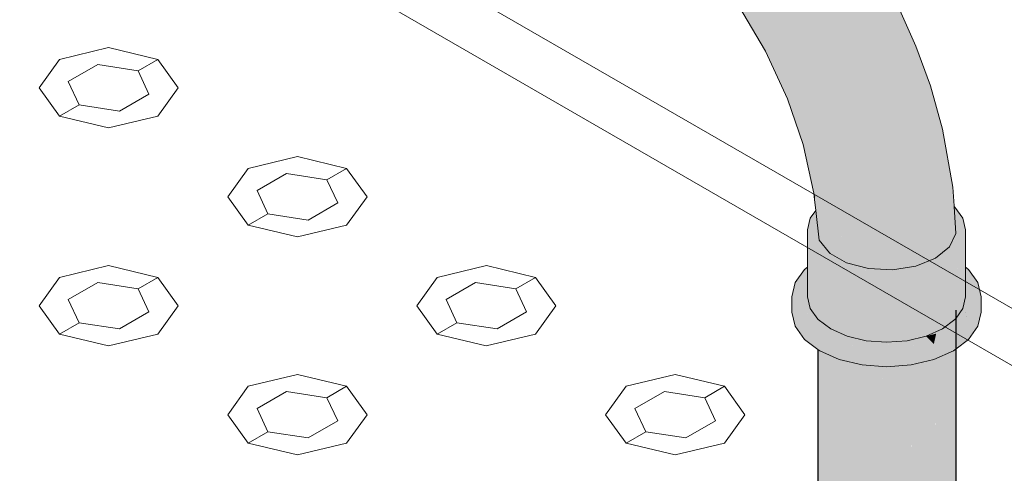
# Model space of a CAD drawing. Header units: millimetres. Extents: x 2 to 902, y -447 to 199.
# Tile 104 of 256: x 49.568 to 50.435, y 42.649 to 43.049. Entities that reach past the tile are written whole.
import ezdxf

# ---------------------------------------------------------------- set-up
doc = ezdxf.new("R2010")
doc.units = ezdxf.units.MM
doc.header["$MEASUREMENT"] = 0
for name, color, linetype, lineweight in [('AL-Condutos', 3, 'Continuous', 25), ('AL-Conexões', 9, 'Continuous', 18), ('IFC-Elemento construtivo genérico-Contorno', 253, 'Continuous', 5), ('IFC-Escada-Contorno', 32, 'Continuous', 5), ('IFC-Lance de escada-Contorno', 32, 'Continuous', 5)]:
    doc.layers.add(name, color=color, linetype=linetype, lineweight=lineweight)

msp = doc.modelspace()

# ---------------------------------------------------------------- hatches: boundary and pattern name
at = {"layer": 'AL-Condutos', "linetype": 'Continuous'}
for points in [[(50.39213, 35.04874), (50.39213, 35.04903), (50.39213, 35.05982), (50.39213, 35.06274), (50.39213, 35.08342), (50.39213, 42.79274), (50.38816, 35.08518), (50.38815, 35.06151), (50.3892, 35.05813), (50.38815, 35.06151), (50.38815, 35.05752), (50.38814, 35.04943), (50.39199, 35.04905), (50.38814, 35.04943), (50.38813, 35.03421), (50.39213, 35.04874), (50.39203, 35.04904)], [(50.27071, 35.08446), (50.27073, 35.08382), (50.27182, 35.03773), (50.27182, 35.0843), (50.27182, 35.0853), (50.2715, 35.08506), (50.27182, 35.0853), (50.27182, 35.08737), (50.27065, 35.08709), (50.27182, 35.08737), (50.27182, 35.09329), (50.27182, 35.09633), (50.27182, 42.78173), (50.27051, 35.0945), (50.27051, 35.09319), (50.2705, 35.08706)], [(50.38813, 35.04943), (50.38813, 35.08519), (50.38813, 42.77821), (50.37439, 35.09127), (50.37432, 35.0508), (50.37427, 35.02188), (50.38813, 35.03421)], [(50.27189, 35.08433), (50.27182, 35.03773), (50.28338, 35.02463), (50.28338, 35.08942), (50.28338, 35.09013), (50.27962, 35.09117), (50.27586, 35.08834), (50.27551, 35.08807), (50.27586, 35.08834), (50.27962, 35.09117), (50.28338, 35.09013), (50.28338, 35.094), (50.28338, 35.09417), (50.28338, 35.11245), (50.28338, 35.094), (50.28338, 35.02463), (50.28356, 35.09413), (50.28356, 35.1127), (50.28338, 42.76863), (50.27191, 35.09646), (50.2719, 35.09329), (50.27285, 35.08762), (50.27308, 35.08624), (50.27285, 35.08762), (50.2719, 35.09329), (50.27189, 35.08739), (50.27271, 35.08597), (50.27329, 35.08496), (50.27271, 35.08597), (50.27222, 35.0856), (50.27241, 35.08456), (50.27222, 35.0856), (50.27271, 35.08597), (50.27189, 35.08739), (50.27189, 35.08535)], [(50.35303, 35.05291), (50.35292, 35.01388), (50.37427, 35.02188), (50.37427, 35.0508), (50.37427, 35.09133), (50.37427, 42.76588), (50.35316, 35.10067)], [(50.2705, 35.05242), (50.27181, 42.75709), (50.2705, 42.75808)], [(50.27182, 35.03773), (50.28335, 42.74843), (50.27182, 42.75709)], [(50.28335, 42.74843), (50.28335, 42.75189), (50.28193, 42.75252), (50.27209, 42.75689)], [(50.30318, 35.01539), (50.30343, 35.09493), (50.30343, 35.0957), (50.30343, 35.0983), (50.30343, 35.10909), (50.30343, 35.1404), (50.30318, 35.14005), (50.30318, 35.1089), (50.30318, 35.09819), (50.30318, 35.14005), (50.30343, 35.1404), (50.30318, 42.75939), (50.2836, 35.11276), (50.28356, 35.09418), (50.29632, 35.09516), (50.30318, 35.09568), (50.29632, 35.09516), (50.28356, 35.09418), (50.29503, 35.09458), (50.30318, 35.09487), (50.29503, 35.09458), (50.28688, 35.09097), (50.29503, 35.09458), (50.28363, 35.09418), (50.28356, 35.09418), (50.28357, 35.09414), (50.2845, 35.0904), (50.28461, 35.08997), (50.2845, 35.0904), (50.28356, 35.09413), (50.28355, 35.09017), (50.28371, 35.08957)], [(50.30364, 35.09498), (50.32777, 35.01158), (50.32805, 35.09757), (50.32792, 35.11184), (50.32777, 35.12741), (50.32792, 35.11184), (50.32805, 35.09757), (50.32805, 35.11179), (50.32805, 35.12762), (50.32805, 35.17471), (50.32777, 35.17433), (50.32805, 35.17471), (50.32777, 42.75558), (50.30357, 35.1406), (50.30352, 35.12265), (50.30347, 35.10912), (50.3148, 35.11765), (50.30347, 35.10912), (50.32777, 35.10908), (50.32777, 35.11191), (50.32777, 35.09755), (50.32777, 35.10075), (50.30814, 35.09606), (50.32777, 35.10075), (50.32777, 35.10908), (50.30347, 35.10912), (50.30344, 35.09831), (50.30343, 35.0957)], [(50.32791, 35.0554), (50.32777, 35.01158), (50.35292, 35.01388), (50.35292, 35.05292), (50.35292, 35.09947), (50.35292, 35.10078), (50.35104, 35.10161), (50.35292, 35.10078), (50.35292, 35.14634), (50.35292, 35.20938), (50.35292, 42.75788), (50.3283, 35.17507), (50.32815, 35.12769), (50.3281, 35.11177), (50.3283, 35.17507), (50.32777, 42.75558), (50.32805, 35.17471), (50.32805, 35.11179), (50.32805, 35.09757)], [(50.35292, 35.01388), (50.35316, 35.10067), (50.35292, 42.75788), (50.35292, 35.10078)], [(50.37427, 35.02188), (50.3881, 42.7561), (50.37427, 42.74998)], [(50.38986, 42.75688), (50.38813, 42.75612), (50.38813, 42.75559), (50.38813, 35.03421), (50.39211, 42.75788), (50.39211, 42.75858)], [(50.28338, 42.75066), (50.28356, 35.09413), (50.30314, 42.74311), (50.30314, 42.74594), (50.30045, 42.74658), (50.28932, 42.74924), (50.28338, 42.75188)], [(50.30318, 42.74491), (50.30343, 35.0957), (50.32772, 42.74006), (50.32773, 42.74304), (50.32353, 42.74336), (50.30941, 42.74444), (50.30318, 42.74593)], [(50.37261, 42.74924), (50.35292, 42.74453), (50.35292, 42.74052), (50.35316, 35.10067), (50.37422, 42.74963), (50.37423, 42.74996)], [(50.35286, 42.74113), (50.35288, 42.74452), (50.3421, 42.74195), (50.35252, 42.74444), (50.33097, 42.7428), (50.32777, 42.74304), (50.32777, 42.74255), (50.32777, 42.73852), (50.3283, 35.17507)]]:
    msp.add_hatch(color=91, dxfattribs=at).paths.add_polyline_path(points)
at = {"layer": 'AL-Conexões', "linetype": 'Continuous'}
for points in [[(50.39047, 42.88393), (50.39043, 42.88445), (50.38944, 42.90086), (50.3802, 42.95192), (50.36953, 42.99011), (50.35677, 43.02504), (50.34138, 43.05951), (50.3078, 43.11714), (50.33466, 43.06878), (50.3078, 43.11714), (50.28368, 43.15473), (50.25263, 43.19247), (50.2261, 43.21988), (50.18528, 43.25451), (50.17153, 43.2636), (50.15129, 43.27697), (50.17473, 43.2565), (50.15129, 43.27697), (50.13829, 43.27814), (50.17528, 43.2553), (50.17811, 43.25355), (50.21704, 43.22317), (50.25843, 43.1825), (50.21704, 43.22317), (50.17811, 43.25355), (50.2104, 43.21718), (50.2435, 43.18669), (50.27534, 43.1527), (50.29862, 43.11152), (50.32355, 43.07123), (50.3485, 43.03083), (50.37058, 42.97896), (50.3485, 43.03083), (50.36063, 42.98552), (50.37773, 42.94389), (50.36063, 42.98552), (50.3485, 43.03083), (50.32355, 43.07123), (50.29862, 43.11152), (50.27534, 43.1527), (50.2435, 43.18669), (50.2104, 43.21718), (50.17811, 43.25355), (50.13829, 43.27814), (50.12347, 43.2726), (50.15594, 43.2506), (50.1878, 43.22423), (50.21852, 43.19392), (50.24762, 43.16015), (50.27462, 43.12347), (50.29909, 43.08448), (50.32063, 43.04379), (50.33889, 43.00207), (50.35359, 42.95998), (50.33889, 43.00207), (50.32063, 43.04379), (50.29909, 43.08448), (50.27462, 43.12347), (50.24762, 43.16015), (50.21852, 43.19392), (50.1878, 43.22423), (50.15594, 43.2506), (50.12347, 43.2726), (50.10867, 43.26104), (50.14136, 43.23233), (50.18975, 43.20525), (50.21403, 43.16989), (50.24932, 43.13684), (50.21403, 43.16989), (50.18975, 43.20525), (50.14136, 43.23233), (50.10867, 43.26104), (50.09564, 43.24484), (50.08597, 43.22595), (50.13415, 43.21188), (50.17252, 43.19747), (50.13415, 43.21188), (50.08597, 43.22595), (50.08083, 43.20665), (50.11896, 43.1967), (50.1531, 43.18251), (50.19119, 43.16702), (50.23325, 43.12869), (50.26975, 43.09492), (50.29581, 43.05527), (50.26975, 43.09492), (50.23325, 43.12869), (50.19119, 43.16702), (50.1531, 43.18251), (50.11896, 43.1967), (50.08083, 43.20665), (50.10319, 43.18507), (50.08083, 43.18929), (50.08597, 43.17593), (50.11256, 43.16354), (50.13179, 43.16587), (50.18053, 43.15084), (50.22074, 43.11524), (50.24774, 43.08805), (50.27194, 43.04117), (50.30937, 43.00843), (50.33196, 42.96912), (50.30937, 43.00843), (50.27194, 43.04117), (50.24774, 43.08805), (50.22074, 43.11524), (50.18053, 43.15084), (50.13179, 43.16587), (50.11256, 43.16354), (50.12029, 43.15388), (50.12859, 43.14351), (50.13213, 43.14165), (50.14543, 43.13463), (50.16723, 43.13014), (50.19744, 43.11963), (50.16723, 43.13014), (50.14543, 43.13463), (50.17061, 43.11012), (50.19405, 43.08865), (50.22248, 43.08866), (50.19405, 43.08865), (50.21871, 43.05914), (50.24029, 43.04641), (50.21871, 43.05914), (50.19405, 43.08865), (50.17061, 43.11012), (50.16825, 43.10432), (50.20071, 43.06089), (50.22436, 43.02072), (50.2159, 43.04471), (50.23653, 43.00004), (50.23795, 42.99697), (50.23789, 42.99774), (50.23588, 43.02337), (50.26459, 43.00462), (50.28776, 42.98249), (50.31038, 42.96765), (50.28776, 42.98249), (50.26459, 43.00462), (50.23588, 43.02337), (50.23795, 42.99697), (50.2159, 43.04471), (50.22436, 43.02072), (50.24389, 42.97875), (50.25423, 42.9593), (50.25861, 42.97262), (50.27665, 42.96288), (50.25861, 42.97262), (50.25423, 42.9593), (50.24389, 42.97875), (50.25744, 42.93857), (50.26802, 42.92509), (50.28602, 42.91711), (50.29806, 42.94206), (50.28602, 42.91711), (50.26802, 42.92509), (50.25744, 42.93857), (50.26689, 42.89566), (50.27451, 42.88087), (50.27173, 42.85418), (50.28073, 42.84305), (50.28794, 42.87447), (50.29577, 42.83437), (50.30576, 42.88284), (50.31564, 42.91122), (50.30576, 42.88284), (50.29577, 42.83437), (50.31505, 42.82917), (50.32731, 42.86502), (50.34826, 42.87384), (50.33402, 42.9186), (50.34919, 42.92954), (50.3393, 42.92241), (50.34895, 42.91515), (50.3393, 42.92241), (50.33402, 42.9186), (50.34826, 42.87384), (50.36025, 42.90665), (50.34826, 42.87384), (50.37138, 42.87745), (50.36734, 42.90132), (50.38167, 42.89054), (50.36448, 42.91822), (50.38507, 42.89488), (50.38516, 42.89179), (50.38587, 42.89079), (50.38972, 42.88545), (50.38587, 42.89079), (50.38516, 42.89179), (50.38507, 42.89488), (50.37359, 42.90789), (50.36448, 42.91822), (50.38167, 42.89054), (50.38396, 42.89346), (50.38167, 42.89054), (50.38527, 42.88783), (50.38666, 42.88678), (50.38527, 42.88783), (50.38167, 42.89054), (50.36734, 42.90132), (50.37138, 42.87745), (50.34826, 42.87384), (50.32731, 42.86502), (50.31505, 42.82917), (50.33625, 42.8281), (50.35679, 42.83128), (50.3742, 42.83832), (50.38641, 42.84838), (50.3919, 42.86023)], [(50.26689, 42.89566), (50.26753, 42.8902), (50.26819, 42.89313)], [(50.27021, 42.88059), (50.27451, 42.88087), (50.27219, 42.88539), (50.26819, 42.89313), (50.26781, 42.89146), (50.26826, 42.88944), (50.26986, 42.88216), (50.26826, 42.88944), (50.26781, 42.89146), (50.26753, 42.8902), (50.26866, 42.88048), (50.27173, 42.85418), (50.27311, 42.86742), (50.27451, 42.88087)], [(50.39121, 42.88336), (50.39047, 42.88393), (50.39049, 42.88347), (50.39098, 42.8754), (50.39105, 42.87422), (50.27073, 42.88337), (50.39226, 42.8543), (50.39329, 42.85405), (50.39816, 42.85288), (50.39817, 42.85807), (50.39817, 42.87368)], [(50.26273, 42.83145), (50.26288, 42.8344), (50.26378, 42.85289), (50.26914, 42.87638), (50.26881, 42.87922), (50.26866, 42.88048), (50.26377, 42.87368), (50.26141, 42.86329), (50.26141, 42.83375), (50.26141, 42.83045), (50.26141, 42.80449), (50.26378, 42.79409), (50.2705, 42.78471), (50.2707, 42.83744), (50.2707, 42.83787), (50.2705, 42.83778), (50.2705, 42.83729), (50.26993, 42.83686), (50.2705, 42.83729), (50.2705, 42.83778), (50.2707, 42.83787), (50.27072, 42.8432), (50.2705, 42.84162), (50.26992, 42.83752), (50.26981, 42.83678), (50.26992, 42.83752), (50.26378, 42.8348), (50.26378, 42.83224), (50.26294, 42.8316), (50.26378, 42.83224), (50.26378, 42.8348), (50.26992, 42.83752), (50.27072, 42.8432), (50.26378, 42.85289), (50.26288, 42.8344)], [(50.26576, 42.86157), (50.26378, 42.85289), (50.27211, 42.8509), (50.27493, 42.85023), (50.27173, 42.85418), (50.26914, 42.87638)], [(50.24844, 42.80116), (50.25053, 42.79204), (50.26505, 42.78857), (50.265, 42.7887), (50.26308, 42.79508), (50.25812, 42.79388), (50.26308, 42.79508), (50.26071, 42.79839), (50.25602, 42.79546), (50.2548, 42.79638), (50.25602, 42.79546), (50.26071, 42.79839), (50.26308, 42.79508), (50.26502, 42.78869), (50.26505, 42.78857), (50.26509, 42.78864), (50.26525, 42.78852), (50.26728, 42.78699), (50.26525, 42.78852), (50.26225, 42.78474), (50.2636, 42.78414), (50.26225, 42.78474), (50.25274, 42.78895), (50.25884, 42.78044), (50.26449, 42.78375), (50.25884, 42.78044), (50.26778, 42.77648), (50.2705, 42.77528), (50.2705, 42.77583), (50.2705, 42.77528), (50.28781, 42.76761), (50.30055, 42.76197), (50.2896, 42.76747), (50.30055, 42.76197), (50.29506, 42.76706), (50.29363, 42.76717), (50.29506, 42.76706), (50.29083, 42.77098), (50.28752, 42.77177), (50.27524, 42.7747), (50.28752, 42.77177), (50.29083, 42.77098), (50.29506, 42.76706), (50.30055, 42.76197), (50.30941, 42.75804), (50.32058, 42.75889), (50.31329, 42.76212), (50.30214, 42.76652), (50.30228, 42.76651), (50.30214, 42.76652), (50.31146, 42.76284), (50.31329, 42.76212), (50.31163, 42.76285), (50.30362, 42.76641), (50.31163, 42.76285), (50.31329, 42.76212), (50.32058, 42.75889), (50.33643, 42.76009), (50.36149, 42.762), (50.37261, 42.76284), (50.34907, 42.76571), (50.34031, 42.76361), (50.33521, 42.76239), (50.35344, 42.76261), (50.32722, 42.76229), (50.33521, 42.76239), (50.34029, 42.76361), (50.33718, 42.76385), (50.33711, 42.76385), (50.33339, 42.76414), (50.3236, 42.76316), (50.32167, 42.76362), (50.3236, 42.76316), (50.33339, 42.76414), (50.33711, 42.76385), (50.33718, 42.76385), (50.34029, 42.76361), (50.34888, 42.76568), (50.34844, 42.76565), (50.33098, 42.76432), (50.31525, 42.76552), (50.32191, 42.76363), (50.31525, 42.76552), (50.31328, 42.76567), (50.31297, 42.76569), (50.33098, 42.76432), (50.34898, 42.76569), (50.34898, 42.82449), (50.34898, 42.76569), (50.36576, 42.76971), (50.38016, 42.77608), (50.39122, 42.7844), (50.39122, 42.83747), (50.39122, 42.8432), (50.38741, 42.84034), (50.38016, 42.83488), (50.39122, 42.8432), (50.39213, 42.83678), (50.39816, 42.79408), (50.39816, 42.83223), (50.39816, 42.79408), (50.40055, 42.80449), (50.40055, 42.83044), (50.39944, 42.83127), (50.40055, 42.83044), (50.40055, 42.86329), (50.39817, 42.87368), (50.39816, 42.85288), (50.36576, 42.82851), (50.33098, 42.82312), (50.28178, 42.83488), (50.31297, 42.82449), (50.28178, 42.83488), (50.30413, 42.82954), (50.33098, 42.82312), (50.29825, 42.83293), (50.33098, 42.82312), (50.30341, 42.83231), (50.29577, 42.83437), (50.29377, 42.83552), (50.27684, 42.83946), (50.29377, 42.83552), (50.27758, 42.84092), (50.27454, 42.84033), (50.27505, 42.83995), (50.27526, 42.83989), (50.27505, 42.83995), (50.27517, 42.83985), (50.27454, 42.84033), (50.27208, 42.83848), (50.27113, 42.83777), (50.27208, 42.83848), (50.27454, 42.84033), (50.27758, 42.84092), (50.28425, 42.83869), (50.29377, 42.83552), (50.28422, 42.84103), (50.28145, 42.84263), (50.28117, 42.84251), (50.28145, 42.84263), (50.28098, 42.8429), (50.28087, 42.84287), (50.28098, 42.8429), (50.28073, 42.84305), (50.27994, 42.8435), (50.27601, 42.84144), (50.27994, 42.8435), (50.28073, 42.84305), (50.28024, 42.84366), (50.27975, 42.84425), (50.27927, 42.84389), (50.27888, 42.84359), (50.27972, 42.84363), (50.27888, 42.84359), (50.27901, 42.84404), (50.27888, 42.84359), (50.27927, 42.84389), (50.27975, 42.84425), (50.27925, 42.84488), (50.27799, 42.84463), (50.27925, 42.84488), (50.27779, 42.84669), (50.27493, 42.85023), (50.26378, 42.85289), (50.26385, 42.85279), (50.27598, 42.84579), (50.26385, 42.85279), (50.27072, 42.8432), (50.27072, 42.83788), (50.27072, 42.83746), (50.27072, 42.7844), (50.28178, 42.77608), (50.29619, 42.8285), (50.28178, 42.77608), (50.29619, 42.7697), (50.28857, 42.77308), (50.28524, 42.77348), (50.28857, 42.77308), (50.28178, 42.77608), (50.27976, 42.77698), (50.27181, 42.77552), (50.27165, 42.77556), (50.27181, 42.77552), (50.27976, 42.77698), (50.28178, 42.77608), (50.28043, 42.7771), (50.27898, 42.77732), (50.2705, 42.77864), (50.27539, 42.77788), (50.2705, 42.78108), (50.27007, 42.78127), (50.26975, 42.78142), (50.27007, 42.78127), (50.26849, 42.78608), (50.27007, 42.78127), (50.2705, 42.78108), (50.26939, 42.7854), (50.2705, 42.78108), (50.27539, 42.77788), (50.27427, 42.77941), (50.2705, 42.78457), (50.27431, 42.7794), (50.27539, 42.77788), (50.27898, 42.77732), (50.27469, 42.77923), (50.27898, 42.77732), (50.28043, 42.7771), (50.27281, 42.78283), (50.27072, 42.7844), (50.2707, 42.83787), (50.2705, 42.78471), (50.26921, 42.78651), (50.2683, 42.78779), (50.26633, 42.79053), (50.26378, 42.79409), (50.26353, 42.79519), (50.26254, 42.79953), (50.25906, 42.80069), (50.24768, 42.80448)], [(50.28145, 42.84263), (50.29577, 42.83437), (50.29314, 42.84781), (50.29203, 42.85349), (50.28794, 42.87447), (50.28126, 42.84539), (50.28073, 42.84305)], [(50.38946, 42.85497), (50.38641, 42.84838), (50.37554, 42.83942), (50.3742, 42.83832), (50.35924, 42.83227), (50.35679, 42.83128), (50.35519, 42.83103), (50.35581, 42.83089), (50.36576, 42.82851), (50.36007, 42.83179), (50.36372, 42.82968), (50.36771, 42.83297), (50.36989, 42.83331), (50.37009, 42.83334), (50.37475, 42.83854), (50.38067, 42.84093), (50.38349, 42.84208), (50.38067, 42.84093), (50.37475, 42.83854), (50.37009, 42.83334), (50.36989, 42.83331), (50.36771, 42.83297), (50.36372, 42.82968), (50.36576, 42.82851), (50.37273, 42.83375), (50.38332, 42.84172), (50.38416, 42.84235), (50.39816, 42.85288), (50.39329, 42.85405)], [(50.39816, 42.79408), (50.39213, 42.83675), (50.39122, 42.8432), (50.39122, 42.7844), (50.39213, 42.78568)], [(50.30341, 42.83231), (50.31242, 42.82931), (50.33098, 42.82312), (50.32083, 42.82761), (50.32401, 42.82621), (50.3253, 42.82641), (50.32401, 42.82621), (50.33098, 42.82312), (50.33513, 42.82376), (50.35655, 42.82708), (50.36576, 42.82851), (50.34611, 42.82761), (50.32754, 42.82676), (50.34611, 42.82761), (50.36576, 42.82851), (50.35519, 42.83103), (50.35362, 42.83079), (50.33625, 42.8281), (50.32234, 42.82881), (50.31761, 42.82904), (50.31559, 42.82915), (50.31505, 42.82917)], [(50.25884, 42.82853), (50.25688, 42.82429), (50.25109, 42.81182), (50.24768, 42.80448), (50.25634, 42.80449), (50.24768, 42.80448), (50.25906, 42.80069), (50.26141, 42.79991), (50.26254, 42.79953), (50.26141, 42.80449), (50.26141, 42.80842), (50.26141, 42.82705), (50.26141, 42.83), (50.26141, 42.83045)], [(50.40055, 42.83044), (50.40055, 42.82849), (50.40055, 42.82359), (50.40055, 42.80449), (50.39908, 42.79806), (50.39816, 42.79408), (50.39954, 42.79601), (50.39816, 42.79408), (50.39776, 42.79352), (50.3962, 42.78816), (50.39776, 42.79352), (50.39213, 42.78568), (50.39122, 42.7844), (50.39213, 42.78509), (50.39122, 42.7844), (50.39073, 42.78404), (50.38016, 42.77608), (50.38622, 42.77877), (50.38737, 42.77927), (50.38761, 42.77938), (50.39151, 42.78111), (50.39213, 42.78138), (50.39455, 42.78245), (50.39522, 42.78275), (50.39455, 42.78245), (50.39213, 42.78138), (50.39151, 42.78111), (50.38761, 42.77938), (50.38737, 42.77927), (50.38622, 42.77877), (50.38016, 42.77608), (50.376, 42.77424), (50.3755, 42.77258), (50.376, 42.77424), (50.37585, 42.77417), (50.37512, 42.77385), (50.3734, 42.77309), (50.36575, 42.7697), (50.37469, 42.77197), (50.37261, 42.76284), (50.37796, 42.76593), (50.39213, 42.77411), (50.39382, 42.77508), (50.39548, 42.78286), (50.39669, 42.78852), (50.39693, 42.78871), (50.39669, 42.78852), (50.39548, 42.78286), (50.39382, 42.77508), (50.39561, 42.78292), (50.39382, 42.77508), (50.39732, 42.78368), (50.39382, 42.77508), (50.40055, 42.77897), (50.40049, 42.78508), (50.40044, 42.79134), (50.40049, 42.78508), (50.40055, 42.77897), (50.40055, 42.78511), (50.40055, 42.77897), (50.40309, 42.78044), (50.40187, 42.78569), (50.40055, 42.79143), (50.40055, 42.79161), (50.40055, 42.7974), (50.40187, 42.79924), (50.40055, 42.79868), (50.40187, 42.79924), (50.40994, 42.81049), (50.40386, 42.81897), (50.40994, 42.81049), (50.40187, 42.79924), (50.40055, 42.7974), (50.40055, 42.79161), (50.40309, 42.78044), (50.39213, 42.77411), (50.37261, 42.76284), (50.38986, 42.77048), (50.39213, 42.77219), (50.39213, 42.76093), (50.39213, 42.77219), (50.38986, 42.77048), (50.37261, 42.76284), (50.30941, 42.75804), (50.2705, 42.77528), (50.25884, 42.78044), (50.2705, 42.77168), (50.25884, 42.78044), (50.25053, 42.79204), (50.24768, 42.80448), (50.24768, 42.79088), (50.25053, 42.77844), (50.25884, 42.76684), (50.2705, 42.75808), (50.2705, 42.77005), (50.2705, 42.75808), (50.27209, 42.77049), (50.2705, 42.75808), (50.27209, 42.75689), (50.28932, 42.76284), (50.27209, 42.75689), (50.28932, 42.74924), (50.30941, 42.74444), (50.33097, 42.7564), (50.35252, 42.75804), (50.33097, 42.7564), (50.30941, 42.74444), (50.33097, 42.7428), (50.35252, 42.74444), (50.37261, 42.74924), (50.38986, 42.75688), (50.39213, 42.75859), (50.40309, 42.76684), (50.41141, 42.77844), (50.41141, 42.79204), (50.41141, 42.77844), (50.41425, 42.79088), (50.41425, 42.80448), (50.41087, 42.81178), (50.40507, 42.82426), (50.40309, 42.82853)], [(50.24768, 42.80448), (50.25884, 42.82853), (50.25052, 42.81692)], [(50.40309, 42.82853), (50.41425, 42.80448), (50.41141, 42.81693)], [(50.25274, 42.78895), (50.26225, 42.78474), (50.26525, 42.78852), (50.25053, 42.79204)], [(50.26505, 42.78857), (50.26525, 42.78852), (50.26509, 42.78864)], [(50.40055, 42.79161), (50.40055, 42.79143), (50.40189, 42.7857), (50.40058, 42.79145)], [(50.37469, 42.77197), (50.36591, 42.76974), (50.36575, 42.7697), (50.3683, 42.76715), (50.37261, 42.76284), (50.37446, 42.77179)], [(50.37369, 42.76756), (50.37466, 42.77184), (50.37446, 42.77179), (50.37358, 42.76755), (50.37261, 42.76284)], [(50.37469, 42.77197), (50.37446, 42.77179), (50.37466, 42.77184)], [(50.34031, 42.76361), (50.34898, 42.76569), (50.34888, 42.76568)], [(50.3683, 42.76715), (50.36575, 42.7697), (50.3622, 42.76885), (50.35951, 42.76821), (50.35776, 42.76779), (50.36307, 42.76675), (50.36551, 42.76694), (50.36307, 42.76675), (50.35776, 42.76779), (50.35484, 42.76709), (50.36128, 42.76662), (50.35484, 42.76709), (50.35104, 42.76618), (50.35789, 42.76636), (50.35104, 42.76618), (50.34907, 42.76571), (50.3525, 42.76595), (50.34907, 42.76571), (50.34915, 42.7657), (50.37261, 42.76284)]]:
    msp.add_hatch(color=51, dxfattribs=at).paths.add_polyline_path(points)

# ---------------------------------------------------------------- linework, layer by layer
at = {"layer": 'AL-Condutos'}
for p, q in [((50.39213, 35.08342), (50.39213, 42.79274)), ((50.2705, 42.75808), (50.2705, 35.05242))]:
    msp.add_line(p, q, dxfattribs=at)
at = {"layer": 'AL-Conexões'}
for p, q in [((50.20071, 43.06089), (50.22436, 43.02072)), ((50.35677, 43.02504), (50.34138, 43.05951)), ((50.36953, 42.99011), (50.35677, 43.02504)), ((50.22436, 43.02072), (50.24389, 42.97875)), ((50.3802, 42.95192), (50.36953, 42.99011)), ((50.24389, 42.97875), (50.25744, 42.93857)), ((50.38944, 42.90086), (50.3802, 42.95192)), ((50.25744, 42.93857), (50.26689, 42.89566)), ((50.26689, 42.89566), (50.26753, 42.8902)), ((50.39043, 42.88445), (50.38944, 42.90086)), ((50.26753, 42.8902), (50.26866, 42.88048)), ((50.39047, 42.88393), (50.39043, 42.88445)), ((50.3919, 42.86023), (50.39047, 42.88393)), ((50.39121, 42.88336), (50.39047, 42.88393)), ((50.26866, 42.88048), (50.26377, 42.87368)), ((50.26866, 42.88048), (50.27173, 42.85418)), ((50.39817, 42.87368), (50.39121, 42.88336)), ((50.26377, 42.87368), (50.26141, 42.86329)), ((50.40055, 42.86329), (50.39817, 42.87368)), ((50.26141, 42.86329), (50.26141, 42.83375)), ((50.38641, 42.84838), (50.3919, 42.86023)), ((50.40055, 42.83044), (50.40055, 42.86329)), ((50.27173, 42.85418), (50.28073, 42.84305)), ((50.28073, 42.84305), (50.28145, 42.84263)), ((50.28145, 42.84263), (50.29577, 42.83437)), ((50.3742, 42.83832), (50.38641, 42.84838)), ((50.26141, 42.83375), (50.26141, 42.83045)), ((50.29577, 42.83437), (50.31505, 42.82917)), ((50.35679, 42.83128), (50.3742, 42.83832)), ((50.25884, 42.82853), (50.25052, 42.81692)), ((50.26141, 42.83045), (50.25884, 42.82853)), ((50.26141, 42.83045), (50.26141, 42.80449)), ((50.31505, 42.82917), (50.33625, 42.8281)), ((50.33625, 42.8281), (50.35679, 42.83128)), ((50.40055, 42.80449), (50.40055, 42.83044)), ((50.40309, 42.82853), (50.40055, 42.83044)), ((50.41141, 42.81693), (50.40309, 42.82853)), ((50.25052, 42.81692), (50.24768, 42.80448)), ((50.41425, 42.80448), (50.41141, 42.81693)), ((50.24768, 42.80448), (50.24768, 42.79088)), ((50.26141, 42.80449), (50.26378, 42.79409)), ((50.39816, 42.79408), (50.40055, 42.80449)), ((50.41425, 42.79088), (50.41425, 42.80448)), ((50.24768, 42.79088), (50.25053, 42.77844)), ((50.26378, 42.79409), (50.2705, 42.78471)), ((50.39213, 42.78568), (50.39816, 42.79408)), ((50.41141, 42.77844), (50.41425, 42.79088)), ((50.2705, 42.78471), (50.27072, 42.7844)), ((50.27072, 42.7844), (50.28178, 42.77608)), ((50.38016, 42.77608), (50.39122, 42.7844)), ((50.39122, 42.7844), (50.39213, 42.78568)), ((50.25053, 42.77844), (50.25884, 42.76684)), ((50.28178, 42.77608), (50.29619, 42.7697)), ((50.36576, 42.76971), (50.38016, 42.77608)), ((50.40309, 42.76684), (50.41141, 42.77844)), ((50.25884, 42.76684), (50.2705, 42.75808)), ((50.29619, 42.7697), (50.31297, 42.76569)), ((50.31297, 42.76569), (50.33098, 42.76432)), ((50.33098, 42.76432), (50.34898, 42.76569)), ((50.34898, 42.76569), (50.36576, 42.76971)), ((50.39213, 42.75859), (50.40309, 42.76684)), ((50.2705, 42.75808), (50.27209, 42.75689)), ((50.27209, 42.75689), (50.28932, 42.74924)), ((50.37261, 42.74924), (50.38986, 42.75688)), ((50.38986, 42.75688), (50.39213, 42.75859)), ((50.28932, 42.74924), (50.30941, 42.74444)), ((50.35252, 42.74444), (50.37261, 42.74924)), ((50.30941, 42.74444), (50.33097, 42.7428)), ((50.33097, 42.7428), (50.35252, 42.74444))]:
    msp.add_line(p, q, dxfattribs=at)
at = {"layer": 'IFC-Elemento construtivo genérico-Contorno', "color": 7, "lineweight": 5}
for p, q in [((49.60275, 43.01351), (49.64606, 43.02388)), ((49.60275, 43.01351), (49.64606, 43.02388)), ((49.64606, 43.02388), (49.68935, 43.01351)), ((49.64606, 43.02388), (49.68935, 43.01351)), ((49.60275, 43.01351), (49.58481, 42.98852)), ((49.60275, 43.01351), (49.58481, 42.98852)), ((49.61056, 42.994), (49.63654, 43.009)), ((49.61056, 42.994), (49.63654, 43.009)), ((49.63654, 43.009), (49.67203, 43.00351)), ((49.63654, 43.009), (49.67203, 43.00351)), ((49.67203, 43.00351), (49.68935, 43.01351)), ((49.67203, 43.00351), (49.68935, 43.01351)), ((49.68935, 43.01351), (49.7073, 42.98852)), ((49.68935, 43.01351), (49.7073, 42.98852)), ((49.67203, 43.00351), (49.68154, 42.98302)), ((49.67203, 43.00351), (49.68154, 42.98302)), ((49.58481, 42.98852), (49.60275, 42.96351)), ((49.58481, 42.98852), (49.60275, 42.96351)), ((49.61056, 42.994), (49.62007, 42.97351)), ((49.61056, 42.994), (49.62007, 42.97351)), ((49.7073, 42.98852), (49.68935, 42.96351)), ((49.7073, 42.98852), (49.68935, 42.96351)), ((49.65556, 42.96802), (49.68154, 42.98302)), ((49.65556, 42.96802), (49.68154, 42.98302)), ((49.60275, 42.96351), (49.62007, 42.97351)), ((49.60275, 42.96351), (49.62007, 42.97351)), ((49.62007, 42.97351), (49.65556, 42.96802)), ((49.62007, 42.97351), (49.65556, 42.96802)), ((49.60275, 42.96351), (49.64605, 42.95316)), ((49.60275, 42.96351), (49.64605, 42.95316)), ((49.64605, 42.95316), (49.68935, 42.96351)), ((49.64605, 42.95316), (49.68935, 42.96351)), ((49.76902, 42.91751), (49.81234, 42.92788)), ((49.76902, 42.91751), (49.81234, 42.92788)), ((49.81234, 42.92788), (49.85563, 42.91751)), ((49.81234, 42.92788), (49.85563, 42.91751)), ((49.76902, 42.91751), (49.75109, 42.89252)), ((49.76902, 42.91751), (49.75109, 42.89252)), ((49.77683, 42.898), (49.80282, 42.913)), ((49.77683, 42.898), (49.80282, 42.913)), ((49.80282, 42.913), (49.83831, 42.90751)), ((49.80282, 42.913), (49.83831, 42.90751)), ((49.83831, 42.90751), (49.85563, 42.91751)), ((49.83831, 42.90751), (49.85563, 42.91751)), ((49.85563, 42.91751), (49.87357, 42.89252)), ((49.85563, 42.91751), (49.87357, 42.89252)), ((49.83831, 42.90751), (49.84782, 42.88702)), ((49.83831, 42.90751), (49.84782, 42.88702)), ((49.75109, 42.89252), (49.76902, 42.86751)), ((49.75109, 42.89252), (49.76902, 42.86751)), ((49.77683, 42.898), (49.78634, 42.87751)), ((49.77683, 42.898), (49.78634, 42.87751)), ((49.87357, 42.89252), (49.85563, 42.86751)), ((49.87357, 42.89252), (49.85563, 42.86751)), ((49.82184, 42.87202), (49.84782, 42.88702)), ((49.82184, 42.87202), (49.84782, 42.88702)), ((49.76902, 42.86751), (49.78634, 42.87751)), ((49.76902, 42.86751), (49.78634, 42.87751)), ((49.78634, 42.87751), (49.82184, 42.87202)), ((49.78634, 42.87751), (49.82184, 42.87202)), ((49.76902, 42.86751), (49.81233, 42.85716)), ((49.76902, 42.86751), (49.81233, 42.85716)), ((49.81233, 42.85716), (49.85563, 42.86751)), ((49.81233, 42.85716), (49.85563, 42.86751)), ((49.60275, 42.82152), (49.64605, 42.83187)), ((49.60275, 42.82152), (49.64605, 42.83187)), ((49.64605, 42.83187), (49.68936, 42.82152)), ((49.64605, 42.83187), (49.68936, 42.82152)), ((49.9353, 42.82151), (49.97862, 42.83188)), ((49.9353, 42.82151), (49.97862, 42.83188)), ((49.97862, 42.83188), (50.0219, 42.82151)), ((49.97862, 42.83188), (50.0219, 42.82151)), ((49.60275, 42.82152), (49.58482, 42.79652)), ((49.60275, 42.82152), (49.58482, 42.79652)), ((49.61056, 42.80201), (49.63655, 42.81701)), ((49.61056, 42.80201), (49.63655, 42.81701)), ((49.63655, 42.81701), (49.67204, 42.81152)), ((49.63655, 42.81701), (49.67204, 42.81152)), ((49.67204, 42.81152), (49.68936, 42.82152)), ((49.67204, 42.81152), (49.68936, 42.82152)), ((49.68936, 42.82152), (49.70729, 42.79652)), ((49.68936, 42.82152), (49.70729, 42.79652)), ((49.9353, 42.82151), (49.91737, 42.79651)), ((49.9353, 42.82151), (49.91737, 42.79651)), ((49.94311, 42.80201), (49.96909, 42.81701)), ((49.94311, 42.80201), (49.96909, 42.81701)), ((49.96909, 42.81701), (50.00458, 42.81151)), ((49.96909, 42.81701), (50.00458, 42.81151)), ((50.00458, 42.81151), (50.0219, 42.82151)), ((50.00458, 42.81151), (50.0219, 42.82151)), ((50.0219, 42.82151), (50.03985, 42.79652)), ((50.0219, 42.82151), (50.03985, 42.79652)), ((49.67204, 42.81152), (49.68155, 42.79103)), ((49.67204, 42.81152), (49.68155, 42.79103)), ((50.00458, 42.81151), (50.01409, 42.79102)), ((50.00458, 42.81151), (50.01409, 42.79102)), ((49.61056, 42.80201), (49.62007, 42.78152)), ((49.61056, 42.80201), (49.62007, 42.78152)), ((49.94311, 42.80201), (49.95262, 42.78151)), ((49.94311, 42.80201), (49.95262, 42.78151)), ((49.58482, 42.79652), (49.60275, 42.77152)), ((49.58482, 42.79652), (49.60275, 42.77152)), ((49.65557, 42.77603), (49.68155, 42.79103)), ((49.65557, 42.77603), (49.68155, 42.79103)), ((49.70729, 42.79652), (49.68936, 42.77152)), ((49.70729, 42.79652), (49.68936, 42.77152)), ((49.91737, 42.79651), (49.9353, 42.77151)), ((49.91737, 42.79651), (49.9353, 42.77151)), ((49.98811, 42.77602), (50.01409, 42.79102)), ((49.98811, 42.77602), (50.01409, 42.79102)), ((50.03985, 42.79652), (50.0219, 42.77151)), ((50.03985, 42.79652), (50.0219, 42.77151)), ((49.60275, 42.77152), (49.62007, 42.78152)), ((49.60275, 42.77152), (49.62007, 42.78152)), ((49.62007, 42.78152), (49.65557, 42.77603)), ((49.62007, 42.78152), (49.65557, 42.77603)), ((49.9353, 42.77151), (49.95262, 42.78151)), ((49.9353, 42.77151), (49.95262, 42.78151)), ((49.95262, 42.78151), (49.98811, 42.77602)), ((49.95262, 42.78151), (49.98811, 42.77602)), ((49.60275, 42.77152), (49.64606, 42.76117)), ((49.60275, 42.77152), (49.64606, 42.76117)), ((49.64606, 42.76117), (49.68936, 42.77152)), ((49.64606, 42.76117), (49.68936, 42.77152)), ((49.9353, 42.77151), (49.9786, 42.76116)), ((49.9353, 42.77151), (49.9786, 42.76116)), ((49.9786, 42.76116), (50.0219, 42.77151)), ((49.9786, 42.76116), (50.0219, 42.77151)), ((49.76903, 42.72552), (49.81233, 42.73587)), ((49.76903, 42.72552), (49.81233, 42.73587)), ((49.81233, 42.73587), (49.85563, 42.72552)), ((49.81233, 42.73587), (49.85563, 42.72552)), ((50.10158, 42.72551), (50.14489, 42.73588)), ((50.10158, 42.72551), (50.14489, 42.73588)), ((50.14489, 42.73588), (50.18818, 42.72551)), ((50.14489, 42.73588), (50.18818, 42.72551)), ((49.76903, 42.72552), (49.7511, 42.70052)), ((49.76903, 42.72552), (49.7511, 42.70052)), ((49.77684, 42.70601), (49.80282, 42.72101)), ((49.77684, 42.70601), (49.80282, 42.72101)), ((49.80282, 42.72101), (49.83831, 42.71552)), ((49.80282, 42.72101), (49.83831, 42.71552)), ((49.83831, 42.71552), (49.85563, 42.72552)), ((49.83831, 42.71552), (49.85563, 42.72552)), ((49.85563, 42.72552), (49.87356, 42.70052)), ((49.85563, 42.72552), (49.87356, 42.70052)), ((50.10158, 42.72551), (50.08364, 42.70052)), ((50.10158, 42.72551), (50.08364, 42.70052)), ((50.10939, 42.706), (50.13537, 42.721)), ((50.10939, 42.706), (50.13537, 42.721)), ((50.13537, 42.721), (50.17086, 42.71551)), ((50.13537, 42.721), (50.17086, 42.71551)), ((50.17086, 42.71551), (50.18818, 42.72551)), ((50.17086, 42.71551), (50.18818, 42.72551)), ((50.18818, 42.72551), (50.20613, 42.70052)), ((50.18818, 42.72551), (50.20613, 42.70052)), ((49.83831, 42.71552), (49.84782, 42.69503)), ((49.83831, 42.71552), (49.84782, 42.69503)), ((50.17086, 42.71551), (50.18037, 42.69502)), ((50.17086, 42.71551), (50.18037, 42.69502)), ((49.77684, 42.70601), (49.78635, 42.68552)), ((49.77684, 42.70601), (49.78635, 42.68552)), ((50.10939, 42.706), (50.1189, 42.68551)), ((50.10939, 42.706), (50.1189, 42.68551)), ((49.7511, 42.70052), (49.76903, 42.67552)), ((49.7511, 42.70052), (49.76903, 42.67552)), ((49.82184, 42.68003), (49.84782, 42.69503)), ((49.82184, 42.68003), (49.84782, 42.69503)), ((49.87356, 42.70052), (49.85563, 42.67552)), ((49.87356, 42.70052), (49.85563, 42.67552)), ((50.08364, 42.70052), (50.10158, 42.67551)), ((50.08364, 42.70052), (50.10158, 42.67551)), ((50.15439, 42.68002), (50.18037, 42.69502)), ((50.15439, 42.68002), (50.18037, 42.69502)), ((50.20613, 42.70052), (50.18818, 42.67551)), ((50.20613, 42.70052), (50.18818, 42.67551)), ((49.76903, 42.67552), (49.78635, 42.68552)), ((49.76903, 42.67552), (49.78635, 42.68552)), ((49.78635, 42.68552), (49.82184, 42.68003)), ((49.78635, 42.68552), (49.82184, 42.68003)), ((50.10158, 42.67551), (50.1189, 42.68551)), ((50.10158, 42.67551), (50.1189, 42.68551)), ((50.1189, 42.68551), (50.15439, 42.68002)), ((50.1189, 42.68551), (50.15439, 42.68002)), ((49.76903, 42.67552), (49.81233, 42.66516)), ((49.76903, 42.67552), (49.81233, 42.66516)), ((49.81233, 42.66516), (49.85563, 42.67552)), ((49.81233, 42.66516), (49.85563, 42.67552)), ((50.10158, 42.67551), (50.14488, 42.66516)), ((50.10158, 42.67551), (50.14488, 42.66516)), ((50.14488, 42.66516), (50.18818, 42.67551)), ((50.14488, 42.66516), (50.18818, 42.67551))]:
    msp.add_line(p, q, dxfattribs=at)
at = {"layer": 'IFC-Escada-Contorno', "color": 7, "lineweight": 5}
for p, q in [((45.54471, 45.62113), (52.2127, 41.77136)), ((45.50139, 45.59612), (52.29672, 41.67284))]:
    msp.add_line(p, q, dxfattribs=at)
at = {"layer": 'IFC-Lance de escada-Contorno', "color": 7, "lineweight": 5}
msp.add_line((45.50139, 45.59612), (52.22541, 41.71401), dxfattribs=at)

doc.saveas('drawing.dxf')
